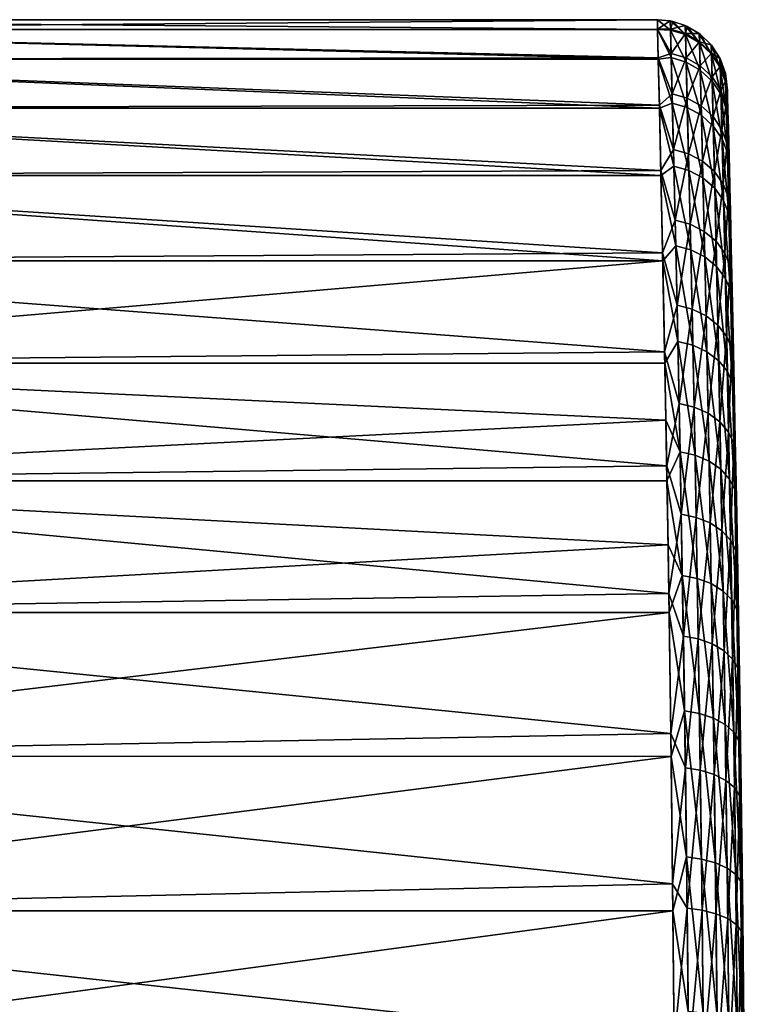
# Model space of a CAD drawing. Header units: metres. Extents: x -24 to 73, y -230 to 24.
# Tile 52 of 52: x 63 to 73, y 8 to 22. Entities that reach past the tile are written whole.
import ezdxf

# ---------------------------------------------------------------- set-up
doc = ezdxf.new("R2010")
doc.units = ezdxf.units.M
doc.layers.add('solid_SIDE_LEVER_10_541_032_SW0001', color=7, linetype='CONTINUOUS')

msp = doc.modelspace()

# ---------------------------------------------------------------- linework, layer by layer
at = {"layer": 'solid_SIDE_LEVER_10_541_032_SW0001'}
for points in [[(72.229187, 22.358593, 58.681396), (55.200001, 22.358526, 58.680828), (55.200001, 22.5, 61.200001)], [(72.225754, 22.5, 61.200001), (55.200001, 22.5, 61.200001), (55.200001, 22.358528, 63.719162)], [(72.229187, 22.358593, 58.681396), (55.200001, 22.5, 61.200001), (72.225754, 22.5, 61.200001)], [(72.229073, 22.363409, 63.675457), (72.225754, 22.5, 61.200001), (55.200001, 22.358528, 63.719162)], [(72.411705, 22.351395, 58.769428), (72.229187, 22.358593, 58.681396), (72.225754, 22.5, 61.200001)], [(72.410599, 22.482767, 61.200001), (72.411705, 22.351395, 58.769428), (72.225754, 22.5, 61.200001)], [(72.229073, 22.363409, 63.675457), (72.410599, 22.482767, 61.200001), (72.225754, 22.5, 61.200001)], [(72.412613, 22.366543, 63.484627), (72.410599, 22.482767, 61.200001), (72.229073, 22.363409, 63.675457)], [(72.626678, 22.28619, 58.777115), (72.411705, 22.351395, 58.769428), (72.410599, 22.482767, 61.200001)], [(72.444611, 22.475756, 61.200001), (72.626678, 22.28619, 58.777115), (72.410599, 22.482767, 61.200001)], [(72.412613, 22.366543, 63.484627), (72.444611, 22.475756, 61.200001), (72.410599, 22.482767, 61.200001)], [(72.412613, 22.366543, 63.484627), (72.623741, 22.417389, 61.200001), (72.444611, 22.475756, 61.200001)], [(72.626259, 22.301546, 63.477432), (72.623741, 22.417389, 61.200001), (72.412613, 22.366543, 63.484627)], [(72.444611, 22.475756, 61.200001), (72.623741, 22.417389, 61.200001), (72.626678, 22.28619, 58.777115)], [(72.827888, 22.170227, 58.790283), (72.626678, 22.28619, 58.777115), (72.623741, 22.417389, 61.200001)], [(72.827888, 22.170227, 58.790283), (72.623741, 22.417389, 61.200001), (72.653076, 22.404097, 61.200001)], [(72.626259, 22.301546, 63.477432), (72.653076, 22.404097, 61.200001), (72.623741, 22.417389, 61.200001)], [(72.626259, 22.301546, 63.477432), (72.824615, 22.300854, 61.200001), (72.653076, 22.404097, 61.200001)], [(72.824615, 22.300854, 61.200001), (72.827888, 22.170227, 58.790283), (72.653076, 22.404097, 61.200001)], [(72.229073, 22.363409, 63.675457), (55.200001, 22.358528, 63.719162), (72.238876, 21.955212, 66.121246)], [(72.229187, 22.358593, 58.681396), (72.239334, 21.936033, 56.193962), (55.200001, 22.358526, 58.680828)], [(72.238876, 21.955212, 66.121246), (55.200001, 22.358528, 63.719162), (55.200001, 21.935877, 66.206726)], [(72.239334, 21.936033, 56.193962), (55.200001, 21.935873, 56.19326), (55.200001, 22.358526, 58.680828)], [(72.421745, 22.018513, 65.745361), (72.412613, 22.366543, 63.484627), (72.229073, 22.363409, 63.675457)], [(72.421745, 22.018513, 65.745361), (72.229073, 22.363409, 63.675457), (72.238876, 21.955212, 66.121246)], [(72.422035, 21.957527, 56.367596), (72.239334, 21.936033, 56.193962), (72.229187, 22.358593, 58.681396)], [(72.411705, 22.351395, 58.769428), (72.422035, 21.957527, 56.367596), (72.229187, 22.358593, 58.681396)], [(72.636955, 21.893471, 56.382877), (72.422035, 21.957527, 56.367596), (72.411705, 22.351395, 58.769428)], [(72.626678, 22.28619, 58.777115), (72.636955, 21.893471, 56.382877), (72.411705, 22.351395, 58.769428)], [(72.626259, 22.301546, 63.477432), (72.412613, 22.366543, 63.484627), (72.421745, 22.018513, 65.745361)], [(72.635338, 21.954531, 65.731049), (72.626259, 22.301546, 63.477432), (72.421745, 22.018513, 65.745361)], [(72.827477, 22.185507, 63.465054), (72.824615, 22.300854, 61.200001), (72.626259, 22.301546, 63.477432)], [(72.827477, 22.185507, 63.465054), (72.626259, 22.301546, 63.477432), (72.635338, 21.954531, 65.731049)], [(72.838058, 21.779551, 56.409054), (72.636955, 21.893471, 56.382877), (72.626678, 22.28619, 58.777115)], [(72.827888, 22.170227, 58.790283), (72.838058, 21.779551, 56.409054), (72.626678, 22.28619, 58.777115)], [(72.998779, 22.008688, 58.808323), (72.827888, 22.170227, 58.790283), (72.824615, 22.300854, 61.200001)], [(72.998779, 22.008688, 58.808323), (72.824615, 22.300854, 61.200001), (72.840813, 22.288479, 61.200001)], [(72.827477, 22.185507, 63.465054), (72.840813, 22.288479, 61.200001), (72.824615, 22.300854, 61.200001)], [(72.827477, 22.185507, 63.465054), (72.995377, 22.138498, 61.200001), (72.840813, 22.288479, 61.200001)], [(72.995377, 22.138498, 61.200001), (72.998779, 22.008688, 58.808323), (72.840813, 22.288479, 61.200001)], [(72.836464, 21.8403, 65.706429), (72.827477, 22.185507, 63.465054), (72.635338, 21.954531, 65.731049)], [(72.998375, 22.023857, 63.448097), (72.995377, 22.138498, 61.200001), (72.827477, 22.185507, 63.465054)], [(72.998375, 22.023857, 63.448097), (72.827477, 22.185507, 63.465054), (72.836464, 21.8403, 65.706429)], [(73.008804, 21.620859, 56.444923), (72.838058, 21.779551, 56.409054), (72.827888, 22.170227, 58.790283)], [(72.998779, 22.008688, 58.808323), (73.008804, 21.620859, 56.444923), (72.827888, 22.170227, 58.790283)], [(73.125427, 21.814722, 58.829769), (72.998779, 22.008688, 58.808323), (72.995377, 22.138498, 61.200001)], [(73.125427, 21.814722, 58.829769), (72.995377, 22.138498, 61.200001), (72.998482, 22.134739, 61.200001)], [(72.998375, 22.023857, 63.448097), (72.998482, 22.134739, 61.200001), (72.995377, 22.138498, 61.200001)], [(72.998375, 22.023857, 63.448097), (73.118698, 21.950172, 61.200001), (72.998482, 22.134739, 61.200001)], [(73.118698, 21.950172, 61.200001), (73.125427, 21.814722, 58.829769), (72.998482, 22.134739, 61.200001)], [(72.436546, 21.442522, 67.958939), (72.421745, 22.018513, 65.745361), (72.238876, 21.955212, 66.121246)], [(72.422035, 21.957527, 56.367596), (72.438721, 21.306276, 54.02253), (72.239334, 21.936033, 56.193962)], [(72.635338, 21.954531, 65.731049), (72.421745, 22.018513, 65.745361), (72.436546, 21.442522, 67.958939)], [(72.653542, 21.24412, 54.045223), (72.438721, 21.306276, 54.02253), (72.422035, 21.957527, 56.367596)], [(72.636955, 21.893471, 56.382877), (72.653542, 21.24412, 54.045223), (72.422035, 21.957527, 56.367596)], [(73.00724, 21.681168, 65.672691), (72.998375, 22.023857, 63.448097), (72.836464, 21.8403, 65.706429)], [(72.998375, 22.023857, 63.448097), (73.122017, 21.943527, 61.200001), (73.118698, 21.950172, 61.200001)], [(73.125031, 21.829758, 63.427937), (73.122017, 21.943527, 61.200001), (72.998375, 22.023857, 63.448097)], [(73.125031, 21.829758, 63.427937), (72.998375, 22.023857, 63.448097), (73.00724, 21.681168, 65.672691)], [(73.135277, 21.430309, 56.487564), (73.008804, 21.620859, 56.444923), (72.998779, 22.008688, 58.808323)], [(73.125427, 21.814722, 58.829769), (73.135277, 21.430309, 56.487564), (72.998779, 22.008688, 58.808323)], [(72.238876, 21.955212, 66.121246), (55.200001, 21.935877, 66.206726), (72.254684, 21.28023, 68.50766)], [(72.239334, 21.936033, 56.193962), (72.255669, 21.23753, 53.769165), (55.200001, 21.935873, 56.19326)], [(72.254684, 21.28023, 68.50766), (55.200001, 21.935877, 66.206726), (55.200001, 21.237381, 68.631264)], [(72.255669, 21.23753, 53.769165), (55.200001, 21.237377, 53.768726), (55.200001, 21.935873, 56.19326)], [(72.436546, 21.442522, 67.958939), (72.238876, 21.955212, 66.121246), (72.254684, 21.28023, 68.50766)], [(72.438721, 21.306276, 54.02253), (72.255669, 21.23753, 53.769165), (72.239334, 21.936033, 56.193962)], [(72.650055, 21.380215, 67.93766), (72.635338, 21.954531, 65.731049), (72.436546, 21.442522, 67.958939)], [(72.836464, 21.8403, 65.706429), (72.635338, 21.954531, 65.731049), (72.650055, 21.380215, 67.93766)], [(72.854477, 21.133579, 54.084106), (72.653542, 21.24412, 54.045223), (72.636955, 21.893471, 56.382877)], [(72.838058, 21.779551, 56.409054), (72.854477, 21.133579, 54.084106), (72.636955, 21.893471, 56.382877)], [(72.851036, 21.268976, 67.901047), (72.836464, 21.8403, 65.706429), (72.650055, 21.380215, 67.93766)], [(73.00724, 21.681168, 65.672691), (72.836464, 21.8403, 65.706429), (72.851036, 21.268976, 67.901047)], [(73.133743, 21.490089, 65.632584), (73.125031, 21.829758, 63.427937), (73.00724, 21.681168, 65.672691)], [(73.118698, 21.950172, 61.200001), (73.122017, 21.943527, 61.200001), (73.125427, 21.814722, 58.829769)], [(73.122017, 21.943527, 61.200001), (73.201447, 21.605816, 58.852703), (73.125427, 21.814722, 58.829769)], [(73.195587, 21.743773, 61.200001), (73.201447, 21.605816, 58.852703), (73.122017, 21.943527, 61.200001)], [(73.125031, 21.829758, 63.427937), (73.195587, 21.743773, 61.200001), (73.122017, 21.943527, 61.200001)], [(73.125031, 21.829758, 63.427937), (73.198082, 21.733601, 61.200001), (73.195587, 21.743773, 61.200001)], [(73.125031, 21.829758, 63.427937), (73.201065, 21.620708, 63.406384), (73.198082, 21.733601, 61.200001)], [(73.133743, 21.490089, 65.632584), (73.201065, 21.620708, 63.406384), (73.125031, 21.829758, 63.427937)], [(73.125427, 21.814722, 58.829769), (73.201447, 21.605816, 58.852703), (73.211113, 21.225086, 56.533154)], [(73.125427, 21.814722, 58.829769), (73.211113, 21.225086, 56.533154), (73.135277, 21.430309, 56.487564)], [(73.024986, 20.979591, 54.137379), (72.854477, 21.133579, 54.084106), (72.838058, 21.779551, 56.409054)], [(73.008804, 21.620859, 56.444923), (73.024986, 20.979591, 54.137379), (72.838058, 21.779551, 56.409054)], [(73.021606, 21.11401, 67.850876), (73.00724, 21.681168, 65.672691), (72.851036, 21.268976, 67.901047)], [(73.133743, 21.490089, 65.632584), (73.00724, 21.681168, 65.672691), (73.021606, 21.11401, 67.850876)], [(73.195587, 21.743773, 61.200001), (73.198082, 21.733601, 61.200001), (73.201447, 21.605816, 58.852703)], [(73.226349, 21.489264, 59.952991), (73.198082, 21.733601, 61.200001), (73.225426, 21.525507, 61.200001)], [(73.201065, 21.620708, 63.406384), (73.225426, 21.525507, 61.200001), (73.198082, 21.733601, 61.200001)], [(73.226349, 21.489264, 59.952991), (73.201447, 21.605816, 58.852703), (73.198082, 21.733601, 61.200001)], [(73.151176, 20.794695, 54.200706), (73.024986, 20.979591, 54.137379), (73.008804, 21.620859, 56.444923)], [(73.135277, 21.430309, 56.487564), (73.151176, 20.794695, 54.200706), (73.008804, 21.620859, 56.444923)], [(73.133743, 21.490089, 65.632584), (73.20961, 21.284292, 65.589699), (73.201065, 21.620708, 63.406384)], [(73.201065, 21.620708, 63.406384), (73.228745, 21.395201, 63.562115), (73.225426, 21.525507, 61.200001)], [(73.201065, 21.620708, 63.406384), (73.20961, 21.284292, 65.589699), (73.228745, 21.395201, 63.562115)], [(73.233681, 21.199457, 57.472069), (73.211113, 21.225086, 56.533154), (73.201447, 21.605816, 58.852703)], [(73.229118, 21.380495, 58.708584), (73.233681, 21.199457, 57.472069), (73.201447, 21.605816, 58.852703)], [(73.226349, 21.489264, 59.952991), (73.229118, 21.380495, 58.708584), (73.201447, 21.605816, 58.852703)], [(72.456421, 20.644562, 70.102417), (72.436546, 21.442522, 67.958939), (72.254684, 21.28023, 68.50766)], [(72.650055, 21.380215, 67.93766), (72.436546, 21.442522, 67.958939), (72.456421, 20.644562, 70.102417)], [(73.147865, 20.927931, 67.791245), (73.133743, 21.490089, 65.632584), (73.021606, 21.11401, 67.850876)], [(73.147865, 20.927931, 67.791245), (73.20961, 21.284292, 65.589699), (73.133743, 21.490089, 65.632584)], [(73.135277, 21.430309, 56.487564), (73.211113, 21.225086, 56.533154), (73.226715, 20.595556, 54.268421)], [(73.135277, 21.430309, 56.487564), (73.226715, 20.595556, 54.268421), (73.151176, 20.794695, 54.200706)], [(73.20961, 21.284292, 65.589699), (73.238541, 21.00527, 65.898254), (73.228745, 21.395201, 63.562115)], [(73.228745, 21.395201, 63.562115), (73.226349, 21.489264, 59.952991), (73.225426, 21.525507, 61.200001)], [(73.228745, 21.395201, 63.562115), (73.229118, 21.380495, 58.708584), (73.226349, 21.489264, 59.952991)], [(73.228745, 21.395201, 63.562115), (73.238541, 21.00527, 65.898254), (73.229118, 21.380495, 58.708584)], [(72.254684, 21.28023, 68.50766), (55.200001, 21.237381, 68.631264), (72.275742, 20.346655, 70.805397)], [(72.456421, 20.644562, 70.102417), (72.254684, 21.28023, 68.50766), (72.275742, 20.346655, 70.805397)], [(72.438721, 21.306276, 54.02253), (72.460976, 20.405308, 51.76173), (72.255669, 21.23753, 53.769165)], [(72.675659, 20.345779, 51.791569), (72.460976, 20.405308, 51.76173), (72.438721, 21.306276, 54.02253)], [(72.653542, 21.24412, 54.045223), (72.675659, 20.345779, 51.791569), (72.438721, 21.306276, 54.02253)], [(72.669807, 20.584576, 70.074387), (72.650055, 21.380215, 67.93766), (72.456421, 20.644562, 70.102417)], [(72.851036, 21.268976, 67.901047), (72.650055, 21.380215, 67.93766), (72.669807, 20.584576, 70.074387)], [(72.87059, 20.47748, 70.026169), (72.851036, 21.268976, 67.901047), (72.669807, 20.584576, 70.074387)], [(73.021606, 21.11401, 67.850876), (72.851036, 21.268976, 67.901047), (72.87059, 20.47748, 70.026169)], [(73.147865, 20.927931, 67.791245), (73.223473, 20.727514, 67.727478), (73.20961, 21.284292, 65.589699)], [(73.20961, 21.284292, 65.589699), (73.223473, 20.727514, 67.727478), (73.238541, 21.00527, 65.898254)], [(73.238541, 21.00527, 65.898254), (73.233681, 21.199457, 57.472069), (73.229118, 21.380495, 58.708584)], [(72.255669, 21.23753, 53.769165), (72.27739, 20.27187, 51.437763), (55.200001, 21.237377, 53.768726)], [(72.275742, 20.346655, 70.805397), (55.200001, 21.237381, 68.631264), (55.200001, 20.271795, 70.962395)], [(72.27739, 20.27187, 51.437763), (55.200001, 20.27179, 51.437595), (55.200001, 21.237377, 53.768726)], [(72.460976, 20.405308, 51.76173), (72.27739, 20.27187, 51.437763), (72.255669, 21.23753, 53.769165)], [(72.876373, 20.239912, 51.842697), (72.675659, 20.345779, 51.791569), (72.653542, 21.24412, 54.045223)], [(72.854477, 21.133579, 54.084106), (72.876373, 20.239912, 51.842697), (72.653542, 21.24412, 54.045223)], [(73.04657, 20.092436, 51.912746), (72.876373, 20.239912, 51.842697), (72.854477, 21.133579, 54.084106)], [(73.024986, 20.979591, 54.137379), (73.04657, 20.092436, 51.912746), (72.854477, 21.133579, 54.084106)], [(73.040886, 20.328281, 69.960098), (73.021606, 21.11401, 67.850876), (72.87059, 20.47748, 70.026169)], [(73.147865, 20.927931, 67.791245), (73.021606, 21.11401, 67.850876), (73.040886, 20.328281, 69.960098)], [(73.247963, 20.623308, 55.040745), (73.226715, 20.595556, 54.268421), (73.211113, 21.225086, 56.533154)], [(73.239998, 20.946793, 56.248123), (73.247963, 20.623308, 55.040745), (73.211113, 21.225086, 56.533154)], [(73.233681, 21.199457, 57.472069), (73.239998, 20.946793, 56.248123), (73.211113, 21.225086, 56.533154)], [(73.238541, 21.00527, 65.898254), (73.239998, 20.946793, 56.248123), (73.233681, 21.199457, 57.472069)], [(73.172386, 19.915356, 51.996021), (73.04657, 20.092436, 51.912746), (73.024986, 20.979591, 54.137379)], [(73.151176, 20.794695, 54.200706), (73.172386, 19.915356, 51.996021), (73.024986, 20.979591, 54.137379)], [(73.223473, 20.727514, 67.727478), (73.254356, 20.360291, 68.177849), (73.238541, 21.00527, 65.898254)], [(73.238541, 21.00527, 65.898254), (73.254356, 20.360291, 68.177849), (73.239998, 20.946793, 56.248123)], [(73.166817, 20.149126, 69.881554), (73.147865, 20.927931, 67.791245), (73.040886, 20.328281, 69.960098)], [(73.166817, 20.149126, 69.881554), (73.223473, 20.727514, 67.727478), (73.147865, 20.927931, 67.791245)], [(73.254356, 20.360291, 68.177849), (73.247963, 20.623308, 55.040745), (73.239998, 20.946793, 56.248123)], [(73.151176, 20.794695, 54.200706), (73.226715, 20.595556, 54.268421), (73.24752, 19.724638, 52.08506)], [(73.151176, 20.794695, 54.200706), (73.24752, 19.724638, 52.08506), (73.172386, 19.915356, 51.996021)], [(73.166817, 20.149126, 69.881554), (73.242065, 19.956165, 69.797562), (73.223473, 20.727514, 67.727478)], [(73.223473, 20.727514, 67.727478), (73.242065, 19.956165, 69.797562), (73.254356, 20.360291, 68.177849)], [(72.48053, 19.632917, 72.153633), (72.456421, 20.644562, 70.102417), (72.275742, 20.346655, 70.805397)], [(72.669807, 20.584576, 70.074387), (72.456421, 20.644562, 70.102417), (72.48053, 19.632917, 72.153633)], [(72.693779, 19.575874, 72.119148), (72.669807, 20.584576, 70.074387), (72.48053, 19.632917, 72.153633)], [(72.87059, 20.47748, 70.026169), (72.669807, 20.584576, 70.074387), (72.693779, 19.575874, 72.119148)], [(73.247963, 20.623308, 55.040745), (73.257484, 20.230093, 53.854076), (73.226715, 20.595556, 54.268421)], [(73.268433, 19.768461, 52.69215), (73.24752, 19.724638, 52.08506), (73.226715, 20.595556, 54.268421)], [(73.257484, 20.230093, 53.854076), (73.268433, 19.768461, 52.69215), (73.226715, 20.595556, 54.268421)], [(73.254356, 20.360291, 68.177849), (73.257484, 20.230093, 53.854076), (73.247963, 20.623308, 55.040745)], [(72.894318, 19.474028, 72.059822), (72.87059, 20.47748, 70.026169), (72.693779, 19.575874, 72.119148)], [(73.040886, 20.328281, 69.960098), (72.87059, 20.47748, 70.026169), (72.894318, 19.474028, 72.059822)], [(72.275742, 20.346655, 70.805397), (55.200001, 20.271795, 70.962395), (72.301018, 19.165806, 72.986511)], [(72.27739, 20.27187, 51.437763), (72.303391, 19.051189, 49.229111), (55.200001, 20.27179, 51.437595)], [(72.301018, 19.165806, 72.986511), (55.200001, 20.271795, 70.962395), (55.200001, 19.051304, 73.170708)], [(72.303391, 19.051189, 49.229111), (55.200001, 19.051298, 49.229286), (55.200001, 20.27179, 51.437595)], [(72.48053, 19.632917, 72.153633), (72.275742, 20.346655, 70.805397), (72.301018, 19.165806, 72.986511)], [(72.460976, 20.405308, 51.76173), (72.487755, 19.265223, 49.611664), (72.27739, 20.27187, 51.437763)], [(72.487755, 19.265223, 49.611664), (72.303391, 19.051189, 49.229111), (72.27739, 20.27187, 51.437763)], [(72.702286, 19.209019, 49.6483), (72.487755, 19.265223, 49.611664), (72.460976, 20.405308, 51.76173)], [(72.675659, 20.345779, 51.791569), (72.702286, 19.209019, 49.6483), (72.460976, 20.405308, 51.76173)], [(72.902718, 19.109066, 49.711075), (72.702286, 19.209019, 49.6483), (72.675659, 20.345779, 51.791569)], [(72.876373, 20.239912, 51.842697), (72.902718, 19.109066, 49.711075), (72.675659, 20.345779, 51.791569)], [(73.064278, 19.33214, 71.978531), (73.040886, 20.328281, 69.960098), (72.894318, 19.474028, 72.059822)], [(73.166817, 20.149126, 69.881554), (73.040886, 20.328281, 69.960098), (73.064278, 19.33214, 71.978531)], [(73.242065, 19.956165, 69.797562), (73.275414, 19.468014, 70.373009), (73.254356, 20.360291, 68.177849)], [(73.254356, 20.360291, 68.177849), (73.275414, 19.468014, 70.373009), (73.257484, 20.230093, 53.854076)], [(73.072548, 18.969828, 49.797081), (72.902718, 19.109066, 49.711075), (72.876373, 20.239912, 51.842697)], [(73.04657, 20.092436, 51.912746), (73.072548, 18.969828, 49.797081), (72.876373, 20.239912, 51.842697)], [(73.189804, 19.161764, 71.881897), (73.166817, 20.149126, 69.881554), (73.064278, 19.33214, 71.978531)], [(73.189804, 19.161764, 71.881897), (73.242065, 19.956165, 69.797562), (73.166817, 20.149126, 69.881554)], [(73.275414, 19.468014, 70.373009), (73.268433, 19.768461, 52.69215), (73.257484, 20.230093, 53.854076)], [(73.197914, 18.802639, 49.899315), (73.072548, 18.969828, 49.797081), (73.04657, 20.092436, 51.912746)], [(73.172386, 19.915356, 51.996021), (73.197914, 18.802639, 49.899315), (73.04657, 20.092436, 51.912746)], [(73.172386, 19.915356, 51.996021), (73.24752, 19.724638, 52.08506), (73.272568, 18.622576, 50.008633)], [(73.172386, 19.915356, 51.996021), (73.272568, 18.622576, 50.008633), (73.197914, 18.802639, 49.899315)], [(73.189804, 19.161764, 71.881897), (73.264626, 18.978256, 71.778557), (73.242065, 19.956165, 69.797562)], [(73.242065, 19.956165, 69.797562), (73.264626, 18.978256, 71.778557), (73.275414, 19.468014, 70.373009)], [(73.268433, 19.768461, 52.69215), (73.280647, 19.23995, 51.558891), (73.24752, 19.724638, 52.08506)], [(73.293976, 18.646324, 50.458118), (73.272568, 18.622576, 50.008633), (73.24752, 19.724638, 52.08506)], [(73.280647, 19.23995, 51.558891), (73.293976, 18.646324, 50.458118), (73.24752, 19.724638, 52.08506)], [(73.275414, 19.468014, 70.373009), (73.280647, 19.23995, 51.558891), (73.268433, 19.768461, 52.69215)], [(72.507881, 18.418106, 74.091354), (72.48053, 19.632917, 72.153633), (72.301018, 19.165806, 72.986511)], [(72.693779, 19.575874, 72.119148), (72.48053, 19.632917, 72.153633), (72.507881, 18.418106, 74.091354)], [(72.72097, 18.364595, 74.050774), (72.693779, 19.575874, 72.119148), (72.507881, 18.418106, 74.091354)], [(72.894318, 19.474028, 72.059822), (72.693779, 19.575874, 72.119148), (72.72097, 18.364595, 74.050774)], [(72.921234, 18.269051, 73.980957), (72.894318, 19.474028, 72.059822), (72.72097, 18.364595, 74.050774)], [(73.064278, 19.33214, 71.978531), (72.894318, 19.474028, 72.059822), (72.921234, 18.269051, 73.980957)], [(73.264626, 18.978256, 71.778557), (73.300713, 18.339098, 72.457176), (73.275414, 19.468014, 70.373009)], [(73.275414, 19.468014, 70.373009), (73.300713, 18.339098, 72.457176), (73.280647, 19.23995, 51.558891)], [(73.090813, 18.135942, 73.885292), (73.064278, 19.33214, 71.978531), (72.921234, 18.269051, 73.980957)], [(73.189804, 19.161764, 71.881897), (73.064278, 19.33214, 71.978531), (73.090813, 18.135942, 73.885292)], [(72.301018, 19.165806, 72.986511), (55.200001, 19.051304, 73.170708), (72.329292, 17.752031, 75.024445)], [(72.507881, 18.418106, 74.091354), (72.301018, 19.165806, 72.986511), (72.329292, 17.752031, 75.024445)], [(72.487755, 19.265223, 49.611664), (72.517807, 17.899426, 47.597538), (72.303391, 19.051189, 49.229111)], [(72.732162, 17.847204, 47.640541), (72.517807, 17.899426, 47.597538), (72.487755, 19.265223, 49.611664)], [(72.702286, 19.209019, 49.6483), (72.732162, 17.847204, 47.640541), (72.487755, 19.265223, 49.611664)], [(72.932297, 17.754335, 47.714222), (72.732162, 17.847204, 47.640541), (72.702286, 19.209019, 49.6483)], [(72.902718, 19.109066, 49.711075), (72.932297, 17.754335, 47.714222), (72.702286, 19.209019, 49.6483)], [(73.215889, 17.976107, 73.771561), (73.189804, 19.161764, 71.881897), (73.090813, 18.135942, 73.885292)], [(73.215889, 17.976107, 73.771561), (73.264626, 18.978256, 71.778557), (73.189804, 19.161764, 71.881897)], [(73.300713, 18.339098, 72.457176), (73.293976, 18.646324, 50.458118), (73.280647, 19.23995, 51.558891)], [(72.329292, 17.752031, 75.024445), (55.200001, 19.051304, 73.170708), (55.200001, 17.59119, 75.228539)], [(72.303391, 19.051189, 49.229111), (55.200001, 17.59119, 47.171459), (55.200001, 19.051298, 49.229286)], [(72.303391, 19.051189, 49.229111), (72.332382, 17.590866, 47.171051), (55.200001, 17.59119, 47.171459)], [(72.517807, 17.899426, 47.597538), (72.332382, 17.590866, 47.171051), (72.303391, 19.051189, 49.229111)], [(73.101692, 17.624968, 47.81517), (72.932297, 17.754335, 47.714222), (72.902718, 19.109066, 49.711075)], [(73.072548, 18.969828, 49.797081), (73.101692, 17.624968, 47.81517), (72.902718, 19.109066, 49.711075)], [(73.226563, 17.469627, 47.935173), (73.101692, 17.624968, 47.81517), (73.072548, 18.969828, 49.797081)], [(73.197914, 18.802639, 49.899315), (73.226563, 17.469627, 47.935173), (73.072548, 18.969828, 49.797081)], [(73.215889, 17.976107, 73.771561), (73.290222, 17.803949, 73.649948), (73.264626, 18.978256, 71.778557)], [(73.264626, 18.978256, 71.778557), (73.290222, 17.803949, 73.649948), (73.300713, 18.339098, 72.457176)], [(73.197914, 18.802639, 49.899315), (73.272568, 18.622576, 50.008633), (73.300674, 17.302326, 48.063484)], [(73.197914, 18.802639, 49.899315), (73.300674, 17.302326, 48.063484), (73.226563, 17.469627, 47.935173)], [(73.293976, 18.646324, 50.458118), (73.308235, 17.98955, 49.393536), (73.272568, 18.622576, 50.008633)], [(73.323235, 17.271864, 48.368816), (73.300674, 17.302326, 48.063484), (73.272568, 18.622576, 50.008633)], [(73.308235, 17.98955, 49.393536), (73.323235, 17.271864, 48.368816), (73.272568, 18.622576, 50.008633)], [(73.300713, 18.339098, 72.457176), (73.308235, 17.98955, 49.393536), (73.293976, 18.646324, 50.458118)], [(72.537346, 17.012705, 75.895576), (72.507881, 18.418106, 74.091354), (72.329292, 17.752031, 75.024445)], [(72.72097, 18.364595, 74.050774), (72.507881, 18.418106, 74.091354), (72.537346, 17.012705, 75.895576)], [(72.750267, 16.963278, 75.849319), (72.72097, 18.364595, 74.050774), (72.537346, 17.012705, 75.895576)], [(72.921234, 18.269051, 73.980957), (72.72097, 18.364595, 74.050774), (72.750267, 16.963278, 75.849319)], [(73.290222, 17.803949, 73.649948), (73.32901, 16.98711, 74.404984), (73.300713, 18.339098, 72.457176)], [(73.300713, 18.339098, 72.457176), (73.32901, 16.98711, 74.404984), (73.308235, 17.98955, 49.393536)], [(72.950233, 16.875025, 75.769737), (72.921234, 18.269051, 73.980957), (72.750267, 16.963278, 75.849319)], [(73.090813, 18.135942, 73.885292), (72.921234, 18.269051, 73.980957), (72.950233, 16.875025, 75.769737)], [(73.1194, 16.752073, 75.660683), (73.090813, 18.135942, 73.885292), (72.950233, 16.875025, 75.769737)], [(73.215889, 17.976107, 73.771561), (73.090813, 18.135942, 73.885292), (73.1194, 16.752073, 75.660683)], [(72.517807, 17.899426, 47.597538), (72.549728, 16.323893, 45.742859), (72.332382, 17.590866, 47.171051)], [(72.763901, 16.276266, 45.791721), (72.549728, 16.323893, 45.742859), (72.517807, 17.899426, 47.597538)], [(72.732162, 17.847204, 47.640541), (72.763901, 16.276266, 45.791721), (72.517807, 17.899426, 47.597538)], [(73.24398, 16.604429, 75.531044), (73.215889, 17.976107, 73.771561), (73.1194, 16.752073, 75.660683)], [(73.24398, 16.604429, 75.531044), (73.290222, 17.803949, 73.649948), (73.215889, 17.976107, 73.771561)], [(73.32901, 16.98711, 74.404984), (73.323235, 17.271864, 48.368816), (73.308235, 17.98955, 49.393536)], [(72.329292, 17.752031, 75.024445), (55.200001, 17.59119, 75.228539), (72.3592, 16.122442, 76.894485)], [(72.537346, 17.012705, 75.895576), (72.329292, 17.752031, 75.024445), (72.3592, 16.122442, 76.894485)], [(72.963707, 16.19157, 45.875446), (72.763901, 16.276266, 45.791721), (72.732162, 17.847204, 47.640541)], [(72.932297, 17.754335, 47.714222), (72.963707, 16.19157, 45.875446), (72.732162, 17.847204, 47.640541)], [(73.13266, 16.073584, 45.990154), (72.963707, 16.19157, 45.875446), (72.932297, 17.754335, 47.714222)], [(73.101692, 17.624968, 47.81517), (73.13266, 16.073584, 45.990154), (72.932297, 17.754335, 47.714222)], [(73.24398, 16.604429, 75.531044), (73.317787, 16.445406, 75.392418), (73.290222, 17.803949, 73.649948)], [(73.290222, 17.803949, 73.649948), (73.317787, 16.445406, 75.392418), (73.32901, 16.98711, 74.404984)], [(73.256989, 15.931915, 46.126511), (73.13266, 16.073584, 45.990154), (73.101692, 17.624968, 47.81517)], [(73.226563, 17.469627, 47.935173), (73.256989, 15.931915, 46.126511), (73.101692, 17.624968, 47.81517)], [(72.347542, 16.776457, 46.206654), (55.200001, 15.90991, 45.290104), (55.200001, 17.59119, 47.171459)], [(72.332382, 17.590866, 47.171051), (72.347542, 16.776457, 46.206654), (55.200001, 17.59119, 47.171459)], [(72.3592, 16.122442, 76.894485), (55.200001, 17.59119, 75.228539), (55.200001, 15.909902, 77.109901)], [(72.549728, 16.323893, 45.742859), (72.347542, 16.776457, 46.206654), (72.332382, 17.590866, 47.171051)], [(73.226563, 17.469627, 47.935173), (73.300674, 17.302326, 48.063484), (73.330528, 15.779335, 46.272312)], [(73.226563, 17.469627, 47.935173), (73.330528, 15.779335, 46.272312), (73.256989, 15.931915, 46.126511)], [(73.354622, 15.663541, 46.452644), (73.330528, 15.779335, 46.272312), (73.300674, 17.302326, 48.063484)], [(73.338768, 16.495668, 47.387421), (73.354622, 15.663541, 46.452644), (73.300674, 17.302326, 48.063484)], [(73.323235, 17.271864, 48.368816), (73.338768, 16.495668, 47.387421), (73.300674, 17.302326, 48.063484)], [(73.32901, 16.98711, 74.404984), (73.338768, 16.495668, 47.387421), (73.323235, 17.271864, 48.368816)], [(72.567703, 15.431183, 77.547722), (72.537346, 17.012705, 75.895576), (72.3592, 16.122442, 76.894485)], [(72.750267, 16.963278, 75.849319), (72.537346, 17.012705, 75.895576), (72.567703, 15.431183, 77.547722)], [(72.780457, 15.386353, 77.496269), (72.750267, 16.963278, 75.849319), (72.567703, 15.431183, 77.547722)], [(72.950233, 16.875025, 75.769737), (72.750267, 16.963278, 75.849319), (72.780457, 15.386353, 77.496269)], [(73.317787, 16.445406, 75.392418), (73.343872, 16.232475, 75.320229), (73.32901, 16.98711, 74.404984)], [(73.32901, 16.98711, 74.404984), (73.343872, 16.232475, 75.320229), (73.338768, 16.495668, 47.387421)], [(72.347542, 16.776457, 46.206654), (72.3629, 15.909198, 45.289394), (55.200001, 15.90991, 45.290104)], [(72.549728, 16.323893, 45.742859), (72.3629, 15.909198, 45.289394), (72.347542, 16.776457, 46.206654)], [(72.98011, 15.306303, 77.407745), (72.950233, 16.875025, 75.769737), (72.780457, 15.386353, 77.496269)], [(73.1194, 16.752073, 75.660683), (72.950233, 16.875025, 75.769737), (72.98011, 15.306303, 77.407745)], [(73.148857, 15.194779, 77.286438), (73.1194, 16.752073, 75.660683), (72.98011, 15.306303, 77.407745)], [(73.24398, 16.604429, 75.531044), (73.1194, 16.752073, 75.660683), (73.148857, 15.194779, 77.286438)], [(73.272934, 15.060858, 77.142227), (73.24398, 16.604429, 75.531044), (73.148857, 15.194779, 77.286438)], [(73.272934, 15.060858, 77.142227), (73.317787, 16.445406, 75.392418), (73.24398, 16.604429, 75.531044)], [(73.343872, 16.232475, 75.320229), (73.354622, 15.663541, 46.452644), (73.338768, 16.495668, 47.387421)], [(73.272934, 15.060858, 77.142227), (73.346199, 14.916611, 76.988022), (73.317787, 16.445406, 75.392418)], [(73.317787, 16.445406, 75.392418), (73.346199, 14.916611, 76.988022), (73.343872, 16.232475, 75.320229)], [(72.549728, 16.323893, 45.742859), (72.582031, 14.556979, 44.069244), (72.3629, 15.909198, 45.289394)], [(72.796013, 14.514508, 44.123398), (72.582031, 14.556979, 44.069244), (72.549728, 16.323893, 45.742859)], [(72.763901, 16.276266, 45.791721), (72.796013, 14.514508, 44.123398), (72.549728, 16.323893, 45.742859)], [(72.995491, 14.438975, 44.216183), (72.796013, 14.514508, 44.123398), (72.763901, 16.276266, 45.791721)], [(72.963707, 16.19157, 45.875446), (72.995491, 14.438975, 44.216183), (72.763901, 16.276266, 45.791721)], [(73.163994, 14.333757, 44.343307), (72.995491, 14.438975, 44.216183), (72.963707, 16.19157, 45.875446)], [(73.13266, 16.073584, 45.990154), (73.163994, 14.333757, 44.343307), (72.963707, 16.19157, 45.875446)], [(73.343872, 16.232475, 75.320229), (73.358955, 15.428381, 76.192627), (73.354622, 15.663541, 46.452644)], [(73.346199, 14.916611, 76.988022), (73.358955, 15.428381, 76.192627), (73.343872, 16.232475, 75.320229)], [(72.3592, 16.122442, 76.894485), (55.200001, 15.909902, 77.109901), (72.389282, 14.296717, 78.573944)], [(72.567703, 15.431183, 77.547722), (72.3592, 16.122442, 76.894485), (72.389282, 14.296717, 78.573944)], [(73.287781, 14.207417, 44.494427), (73.163994, 14.333757, 44.343307), (73.13266, 16.073584, 45.990154)], [(73.256989, 15.931915, 46.126511), (73.287781, 14.207417, 44.494427), (73.13266, 16.073584, 45.990154)], [(72.378258, 14.991794, 44.422153), (55.200001, 14.028553, 43.608818), (55.200001, 15.90991, 45.290104)], [(72.3629, 15.909198, 45.289394), (72.378258, 14.991794, 44.422153), (55.200001, 15.90991, 45.290104)], [(72.389282, 14.296717, 78.573944), (55.200001, 15.909902, 77.109901), (55.200001, 14.028542, 78.791191)], [(72.582031, 14.556979, 44.069244), (72.378258, 14.991794, 44.422153), (72.3629, 15.909198, 45.289394)], [(73.256989, 15.931915, 46.126511), (73.330528, 15.779335, 46.272312), (73.360741, 14.071348, 44.656006)], [(73.256989, 15.931915, 46.126511), (73.360741, 14.071348, 44.656006), (73.287781, 14.207417, 44.494427)], [(73.37059, 14.778363, 45.567753), (73.360741, 14.071348, 44.656006), (73.330528, 15.779335, 46.272312)], [(73.354622, 15.663541, 46.452644), (73.37059, 14.778363, 45.567753), (73.330528, 15.779335, 46.272312)], [(73.358955, 15.428381, 76.192627), (73.37059, 14.778363, 45.567753), (73.354622, 15.663541, 46.452644)], [(72.59771, 13.68981, 79.030754), (72.567703, 15.431183, 77.547722), (72.389282, 14.296717, 78.573944)], [(72.780457, 15.386353, 77.496269), (72.567703, 15.431183, 77.547722), (72.59771, 13.68981, 79.030754)], [(72.810287, 13.65004, 78.97464), (72.780457, 15.386353, 77.496269), (72.59771, 13.68981, 79.030754)], [(72.98011, 15.306303, 77.407745), (72.780457, 15.386353, 77.496269), (72.810287, 13.65004, 78.97464)], [(73.346199, 14.916611, 76.988022), (73.374084, 14.577343, 77.019424), (73.358955, 15.428381, 76.192627)], [(73.358955, 15.428381, 76.192627), (73.374084, 14.577343, 77.019424), (73.37059, 14.778363, 45.567753)], [(73.009636, 13.579022, 78.87809), (72.98011, 15.306303, 77.407745), (72.810287, 13.65004, 78.97464)], [(73.148857, 15.194779, 77.286438), (72.98011, 15.306303, 77.407745), (73.009636, 13.579022, 78.87809)], [(73.177963, 13.480082, 78.745781), (73.148857, 15.194779, 77.286438), (73.009636, 13.579022, 78.87809)], [(73.272934, 15.060858, 77.142227), (73.148857, 15.194779, 77.286438), (73.177963, 13.480082, 78.745781)], [(73.301544, 13.361268, 78.588493), (73.272934, 15.060858, 77.142227), (73.177963, 13.480082, 78.745781)], [(73.301544, 13.361268, 78.588493), (73.346199, 14.916611, 76.988022), (73.272934, 15.060858, 77.142227)], [(72.378258, 14.991794, 44.422153), (72.393417, 14.027113, 43.60767), (55.200001, 14.028553, 43.608818)], [(72.582031, 14.556979, 44.069244), (72.393417, 14.027113, 43.60767), (72.378258, 14.991794, 44.422153)], [(73.301544, 13.361268, 78.588493), (73.374275, 13.233294, 78.420303), (73.346199, 14.916611, 76.988022)], [(73.346199, 14.916611, 76.988022), (73.374275, 13.233294, 78.420303), (73.374084, 14.577343, 77.019424)], [(73.37059, 14.778363, 45.567753), (73.386452, 13.843077, 44.735706), (73.360741, 14.071348, 44.656006)], [(73.374084, 14.577343, 77.019424), (73.386452, 13.843077, 44.735706), (73.37059, 14.778363, 45.567753)], [(72.582031, 14.556979, 44.069244), (72.613205, 12.619274, 42.596279), (72.393417, 14.027113, 43.60767)], [(72.827003, 12.582455, 42.655087), (72.613205, 12.619274, 42.596279), (72.582031, 14.556979, 44.069244)], [(72.796013, 14.514508, 44.123398), (72.827003, 12.582455, 42.655087), (72.582031, 14.556979, 44.069244)], [(73.026169, 12.516973, 42.755844), (72.827003, 12.582455, 42.655087), (72.796013, 14.514508, 44.123398)], [(72.995491, 14.438975, 44.216183), (73.026169, 12.516973, 42.755844), (72.796013, 14.514508, 44.123398)], [(73.374084, 14.577343, 77.019424), (73.389084, 13.6818, 77.798241), (73.386452, 13.843077, 44.735706)], [(73.374275, 13.233294, 78.420303), (73.389084, 13.6818, 77.798241), (73.374084, 14.577343, 77.019424)], [(73.194229, 12.425757, 42.893898), (73.026169, 12.516973, 42.755844), (72.995491, 14.438975, 44.216183)], [(73.163994, 14.333757, 44.343307), (73.194229, 12.425757, 42.893898), (72.995491, 14.438975, 44.216183)], [(72.389282, 14.296717, 78.573944), (55.200001, 14.028542, 78.791191), (72.418083, 12.297726, 80.04187)], [(72.59771, 13.68981, 79.030754), (72.389282, 14.296717, 78.573944), (72.418083, 12.297726, 80.04187)], [(73.317497, 12.316231, 43.058006), (73.194229, 12.425757, 42.893898), (73.163994, 14.333757, 44.343307)], [(73.287781, 14.207417, 44.494427), (73.317497, 12.316231, 43.058006), (73.163994, 14.333757, 44.343307)], [(73.287781, 14.207417, 44.494427), (73.360741, 14.071348, 44.656006), (73.389893, 12.198269, 43.233475)], [(73.287781, 14.207417, 44.494427), (73.389893, 12.198269, 43.233475), (73.317497, 12.316231, 43.058006)], [(72.393417, 14.027113, 43.60767), (55.200001, 11.970727, 42.148708), (55.200001, 14.028553, 43.608818)], [(72.418083, 12.297726, 80.04187), (55.200001, 14.028542, 78.791191), (55.200001, 11.970698, 80.251312)], [(72.393417, 14.027113, 43.60767), (72.422401, 11.968906, 42.147564), (55.200001, 11.970727, 42.148708)], [(72.613205, 12.619274, 42.596279), (72.422401, 11.968906, 42.147564), (72.393417, 14.027113, 43.60767)], [(73.402, 12.860741, 43.95927), (73.389893, 12.198269, 43.233475), (73.360741, 14.071348, 44.656006)], [(73.386452, 13.843077, 44.735706), (73.402, 12.860741, 43.95927), (73.360741, 14.071348, 44.656006)], [(73.389084, 13.6818, 77.798241), (73.402, 12.860741, 43.95927), (73.386452, 13.843077, 44.735706)], [(72.626114, 11.806535, 80.329315), (72.59771, 13.68981, 79.030754), (72.418083, 12.297726, 80.04187)], [(72.810287, 13.65004, 78.97464), (72.59771, 13.68981, 79.030754), (72.626114, 11.806535, 80.329315)], [(73.374275, 13.233294, 78.420303), (73.403763, 12.744538, 78.526604), (73.389084, 13.6818, 77.798241)], [(73.389084, 13.6818, 77.798241), (73.403763, 12.744538, 78.526604), (73.402, 12.860741, 43.95927)], [(72.838531, 11.772236, 80.269119), (72.810287, 13.65004, 78.97464), (72.626114, 11.806535, 80.329315)], [(73.009636, 13.579022, 78.87809), (72.810287, 13.65004, 78.97464), (72.838531, 11.772236, 80.269119)], [(73.037598, 11.710988, 80.165543), (73.009636, 13.579022, 78.87809), (72.838531, 11.772236, 80.269119)], [(73.177963, 13.480082, 78.745781), (73.009636, 13.579022, 78.87809), (73.037598, 11.710988, 80.165543)], [(73.205528, 11.625655, 80.023605), (73.177963, 13.480082, 78.745781), (73.037598, 11.710988, 80.165543)], [(73.301544, 13.361268, 78.588493), (73.177963, 13.480082, 78.745781), (73.205528, 11.625655, 80.023605)], [(73.328636, 11.523184, 79.854866), (73.301544, 13.361268, 78.588493), (73.205528, 11.625655, 80.023605)], [(73.328636, 11.523184, 79.854866), (73.374275, 13.233294, 78.420303), (73.301544, 13.361268, 78.588493)], [(73.328636, 11.523184, 79.854866), (73.400856, 11.412809, 79.674423), (73.374275, 13.233294, 78.420303)], [(73.374275, 13.233294, 78.420303), (73.400856, 11.412809, 79.674423), (73.403763, 12.744538, 78.526604)], [(73.402, 12.860741, 43.95927), (73.417007, 11.834844, 43.241211), (73.389893, 12.198269, 43.233475)], [(73.403763, 12.744538, 78.526604), (73.417007, 11.834844, 43.241211), (73.402, 12.860741, 43.95927)], [(73.400856, 11.412809, 79.674423), (73.417938, 11.768644, 79.202133), (73.403763, 12.744538, 78.526604)], [(73.403763, 12.744538, 78.526604), (73.417938, 11.768644, 79.202133), (73.417007, 11.834844, 43.241211)], [(72.613205, 12.619274, 42.596279), (72.641792, 10.533423, 41.34127), (72.422401, 11.968906, 42.147564)], [(72.855423, 10.502688, 41.404041), (72.641792, 10.533423, 41.34127), (72.613205, 12.619274, 42.596279)], [(72.827003, 12.582455, 42.655087), (72.855423, 10.502688, 41.404041), (72.613205, 12.619274, 42.596279)], [(73.054298, 10.448029, 41.511597), (72.855423, 10.502688, 41.404041), (72.827003, 12.582455, 42.655087)], [(73.026169, 12.516973, 42.755844), (73.054298, 10.448029, 41.511597), (72.827003, 12.582455, 42.655087)], [(73.221962, 10.371886, 41.658962), (73.054298, 10.448029, 41.511597), (73.026169, 12.516973, 42.755844)], [(73.194229, 12.425757, 42.893898), (73.221962, 10.371886, 41.658962), (73.026169, 12.516973, 42.755844)], [(73.344749, 10.280459, 41.834137), (73.221962, 10.371886, 41.658962), (73.194229, 12.425757, 42.893898)], [(73.317497, 12.316231, 43.058006), (73.344749, 10.280459, 41.834137), (73.194229, 12.425757, 42.893898)], [(72.418083, 12.297726, 80.04187), (55.200001, 11.970698, 80.251312), (72.444199, 10.149825, 81.280617)], [(72.626114, 11.806535, 80.329315), (72.418083, 12.297726, 80.04187), (72.444199, 10.149825, 81.280617)], [(73.317497, 12.316231, 43.058006), (73.389893, 12.198269, 43.233475), (73.416626, 10.181991, 42.021442)], [(73.317497, 12.316231, 43.058006), (73.416626, 10.181991, 42.021442), (73.344749, 10.280459, 41.834137)], [(73.43129, 10.768946, 42.584038), (73.416626, 10.181991, 42.021442), (73.389893, 12.198269, 43.233475)], [(73.417007, 11.834844, 43.241211), (73.43129, 10.768946, 42.584038), (73.389893, 12.198269, 43.233475)], [(72.422401, 11.968906, 42.147564), (55.200001, 9.76241, 40.928211), (55.200001, 11.970727, 42.148708)], [(72.444199, 10.149825, 81.280617), (55.200001, 11.970698, 80.251312), (55.200001, 9.762382, 81.471802)], [(72.422401, 11.968906, 42.147564), (72.448402, 9.760404, 40.927246), (55.200001, 9.76241, 40.928211)], [(72.641792, 10.533423, 41.34127), (72.448402, 9.760404, 40.927246), (72.422401, 11.968906, 42.147564)], [(73.417938, 11.768644, 79.202133), (73.43129, 10.768946, 42.584038), (73.417007, 11.834844, 43.241211)], [(72.651756, 9.800811, 81.429909), (72.626114, 11.806535, 80.329315), (72.444199, 10.149825, 81.280617)], [(72.838531, 11.772236, 80.269119), (72.626114, 11.806535, 80.329315), (72.651756, 9.800811, 81.429909)], [(72.864021, 9.77234, 81.366257), (72.838531, 11.772236, 80.269119), (72.651756, 9.800811, 81.429909)], [(73.037598, 11.710988, 80.165543), (72.838531, 11.772236, 80.269119), (72.864021, 9.77234, 81.366257)], [(73.062828, 9.721496, 81.256721), (73.037598, 11.710988, 80.165543), (72.864021, 9.77234, 81.366257)], [(73.205528, 11.625655, 80.023605), (73.037598, 11.710988, 80.165543), (73.062828, 9.721496, 81.256721)], [(73.400856, 11.412809, 79.674423), (73.431442, 10.756879, 79.822922), (73.417938, 11.768644, 79.202133)], [(73.417938, 11.768644, 79.202133), (73.431442, 10.756879, 79.822922), (73.43129, 10.768946, 42.584038)], [(73.230408, 9.650658, 81.106621), (73.205528, 11.625655, 80.023605), (73.062828, 9.721496, 81.256721)], [(73.328636, 11.523184, 79.854866), (73.205528, 11.625655, 80.023605), (73.230408, 9.650658, 81.106621)], [(73.353088, 9.565591, 80.928177), (73.328636, 11.523184, 79.854866), (73.230408, 9.650658, 81.106621)], [(73.353088, 9.565591, 80.928177), (73.400856, 11.412809, 79.674423), (73.328636, 11.523184, 79.854866)], [(73.353088, 9.565591, 80.928177), (73.42485, 9.473963, 80.737358), (73.400856, 11.412809, 79.674423)], [(73.400856, 11.412809, 79.674423), (73.42485, 9.473963, 80.737358), (73.431442, 10.756879, 79.822922)], [(73.43129, 10.768946, 42.584038), (73.444633, 9.666455, 41.98983), (73.416626, 10.181991, 42.021442)], [(73.42485, 9.473963, 80.737358), (73.444107, 9.712281, 80.387093), (73.431442, 10.756879, 79.822922)], [(73.444107, 9.712281, 80.387093), (73.444633, 9.666455, 41.98983), (73.43129, 10.768946, 42.584038)], [(73.431442, 10.756879, 79.822922), (73.444107, 9.712281, 80.387093), (73.43129, 10.768946, 42.584038)], [(72.641792, 10.533423, 41.34127), (72.666458, 8.323844, 40.318996), (72.448402, 9.760404, 40.927246)], [(72.879944, 8.299555, 40.384998), (72.666458, 8.323844, 40.318996), (72.641792, 10.533423, 41.34127)], [(72.855423, 10.502688, 41.404041), (72.879944, 8.299555, 40.384998), (72.641792, 10.533423, 41.34127)], [(73.078568, 8.256359, 40.498089), (72.879944, 8.299555, 40.384998), (72.855423, 10.502688, 41.404041)], [(73.054298, 10.448029, 41.511597), (73.078568, 8.256359, 40.498089), (72.855423, 10.502688, 41.404041)], [(73.245888, 8.196186, 40.653038), (73.078568, 8.256359, 40.498089), (73.054298, 10.448029, 41.511597)], [(73.221962, 10.371886, 41.658962), (73.245888, 8.196186, 40.653038), (73.054298, 10.448029, 41.511597)], [(73.368256, 8.123935, 40.837227), (73.245888, 8.196186, 40.653038), (73.221962, 10.371886, 41.658962)], [(73.344749, 10.280459, 41.834137), (73.368256, 8.123935, 40.837227), (73.221962, 10.371886, 41.658962)], [(73.344749, 10.280459, 41.834137), (73.416626, 10.181991, 42.021442), (73.439697, 8.046119, 41.034172)], [(73.344749, 10.280459, 41.834137), (73.439697, 8.046119, 41.034172), (73.368256, 8.123935, 40.837227)], [(72.444199, 10.149825, 81.280617), (55.200001, 9.762382, 81.471802), (72.466385, 7.877793, 82.275826)], [(72.651756, 9.800811, 81.429909), (72.444199, 10.149825, 81.280617), (72.466385, 7.877793, 82.275826)], [(73.456879, 8.530947, 41.460575), (73.439697, 8.046119, 41.034172), (73.416626, 10.181991, 42.021442)], [(73.444633, 9.666455, 41.98983), (73.456879, 8.530947, 41.460575), (73.416626, 10.181991, 42.021442)], [(72.448402, 9.760404, 40.927246), (55.200001, 7.43128, 39.962624), (55.200001, 9.76241, 40.928211)], [(72.466385, 7.877793, 82.275826), (55.200001, 9.762382, 81.471802), (55.200001, 7.431243, 82.437386)], [(72.448402, 9.760404, 40.927246), (72.470108, 7.428828, 39.961769), (55.200001, 7.43128, 39.962624)], [(72.666458, 8.323844, 40.318996), (72.470108, 7.428828, 39.961769), (72.448402, 9.760404, 40.927246)], [(72.673561, 7.693379, 82.321068), (72.651756, 9.800811, 81.429909), (72.466385, 7.877793, 82.275826)], [(72.864021, 9.77234, 81.366257), (72.651756, 9.800811, 81.429909), (72.673561, 7.693379, 82.321068)], [(72.885696, 7.67103, 82.254608), (72.864021, 9.77234, 81.366257), (72.673561, 7.693379, 82.321068)], [(73.062828, 9.721496, 81.256721), (72.864021, 9.77234, 81.366257), (72.885696, 7.67103, 82.254608)], [(73.08429, 7.631118, 82.140251), (73.062828, 9.721496, 81.256721), (72.885696, 7.67103, 82.254608)], [(73.230408, 9.650658, 81.106621), (73.062828, 9.721496, 81.256721), (73.08429, 7.631118, 82.140251)], [(73.42485, 9.473963, 80.737358), (73.455788, 8.63796, 80.892944), (73.444107, 9.712281, 80.387093)], [(73.444107, 9.712281, 80.387093), (73.455788, 8.63796, 80.892944), (73.444633, 9.666455, 41.98983)], [(73.251564, 7.575511, 81.983543), (73.230408, 9.650658, 81.106621), (73.08429, 7.631118, 82.140251)], [(73.353088, 9.565591, 80.928177), (73.230408, 9.650658, 81.106621), (73.251564, 7.575511, 81.983543)], [(73.455788, 8.63796, 80.892944), (73.456879, 8.530947, 41.460575), (73.444633, 9.666455, 41.98983)], [(73.373878, 7.508733, 81.797241), (73.353088, 9.565591, 80.928177), (73.251564, 7.575511, 81.983543)], [(73.373878, 7.508733, 81.797241), (73.42485, 9.473963, 80.737358), (73.353088, 9.565591, 80.928177)], [(73.373878, 7.508733, 81.797241), (73.445251, 7.436804, 81.598015), (73.42485, 9.473963, 80.737358)], [(73.42485, 9.473963, 80.737358), (73.445251, 7.436804, 81.598015), (73.455788, 8.63796, 80.892944)], [(73.445251, 7.436804, 81.598015), (73.466339, 7.537156, 81.33889), (73.455788, 8.63796, 80.892944)], [(73.455788, 8.63796, 80.892944), (73.466339, 7.537156, 81.33889), (73.456879, 8.530947, 41.460575)], [(73.456879, 8.530947, 41.460575), (73.467842, 7.36678, 40.99831), (73.439697, 8.046119, 41.034172)], [(73.466339, 7.537156, 81.33889), (73.467842, 7.36678, 40.99831), (73.456879, 8.530947, 41.460575)]]:
    msp.add_3dface(points, dxfattribs=at)

doc.saveas('drawing.dxf')
